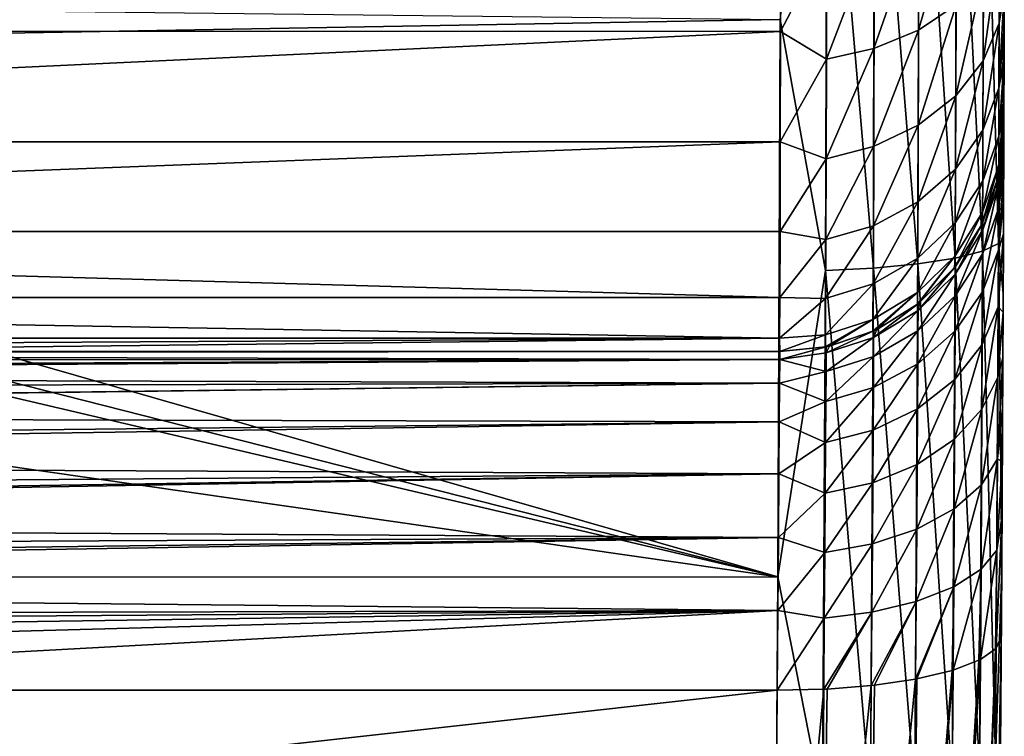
# Model space of a CAD drawing. Header units: metres. Extents: x -24 to 73, y -230 to 24.
# Tile 45 of 52: x 69.1 to 73.5, y -5.72 to -2.52. Entities that reach past the tile are written whole.
import ezdxf

# ---------------------------------------------------------------- set-up
doc = ezdxf.new("R2010")
doc.units = ezdxf.units.M
doc.layers.add('solid_SIDE_LEVER_10_541_032_SW0001', color=7, linetype='CONTINUOUS')

msp = doc.modelspace()

# ---------------------------------------------------------------- linework, layer by layer
at = {"layer": 'solid_SIDE_LEVER_10_541_032_SW0001'}
for points in [[(73.406517, -1.188275, 39.311817), (73.477226, -1.176892, 39.523514), (73.470726, -3.516919, 39.777756)], [(73.496292, -2.500771, 39.8456), (73.470726, -3.516919, 39.777756), (73.477226, -1.176892, 39.523514)], [(72.706589, -1.217518, 38.754765), (72.699638, -3.638319, 39.018024), (72.496559, -2.518627, 38.841412)], [(72.912933, -3.627702, 39.088139), (72.699638, -3.638319, 39.018024), (72.706589, -1.217518, 38.754765)], [(72.919846, -1.213965, 38.82571), (72.912933, -3.627702, 39.088139), (72.706589, -1.217518, 38.754765)], [(73.111214, -3.60882, 39.208279), (72.912933, -3.627702, 39.088139), (72.919846, -1.213965, 38.82571)], [(73.118065, -1.207646, 38.947273), (73.111214, -3.60882, 39.208279), (72.919846, -1.213965, 38.82571)], [(73.278069, -3.582517, 39.372879), (73.111214, -3.60882, 39.208279), (73.118065, -1.207646, 38.947273)], [(73.284813, -1.198844, 39.113827), (73.278069, -3.582517, 39.372879), (73.118065, -1.207646, 38.947273)], [(73.399887, -3.550934, 39.568542), (73.278069, -3.582517, 39.372879), (73.284813, -1.198844, 39.113827)], [(73.406517, -1.188275, 39.311817), (73.399887, -3.550934, 39.568542), (73.284813, -1.198844, 39.113827)], [(73.406517, -1.188275, 39.311817), (73.470726, -3.516919, 39.777756), (73.399887, -3.550934, 39.568542)], [(62.037838, -2.292857, 140.477615), (62.047539, -2.570037, 140.265106), (72.498276, -1.99985, 140.664185)], [(62.047539, -2.570037, 140.265106), (72.497604, -2.571248, 140.264099), (72.498276, -1.99985, 140.664185)], [(72.498276, -1.99985, 140.664185), (72.497604, -2.571248, 140.264099), (72.704269, -2.176046, 140.530746)], [(73.114166, -2.565561, 139.985901), (73.281616, -2.452963, 139.863129), (73.282822, -1.980865, 140.230209)], [(73.115463, -2.071791, 140.369919), (73.114166, -2.565561, 139.985901), (73.282822, -1.980865, 140.230209)], [(72.915298, -2.647445, 140.075394), (73.114166, -2.565561, 139.985901), (73.115463, -2.071791, 140.369919)], [(72.916664, -2.137916, 140.471741), (72.915298, -2.647445, 140.075394), (73.115463, -2.071791, 140.369919)], [(72.702866, -2.694662, 140.127258), (72.915298, -2.647445, 140.075394), (72.916664, -2.137916, 140.471741)], [(72.704269, -2.176046, 140.530746), (72.702866, -2.694662, 140.127258), (72.916664, -2.137916, 140.471741)], [(72.497604, -2.571248, 140.264099), (72.702866, -2.694662, 140.127258), (72.704269, -2.176046, 140.530746)], [(73.40284, -2.701892, 139.301453), (73.474205, -2.534585, 139.171036), (73.475204, -2.175256, 139.560883)], [(73.403961, -2.318844, 139.717087), (73.40284, -2.701892, 139.301453), (73.475204, -2.175256, 139.560883)], [(73.475204, -2.175256, 139.560883), (73.474205, -2.534585, 139.171036), (73.497078, -2.22146, 139.219086)], [(73.474205, -2.534585, 139.171036), (73.49659, -2.398667, 139.005539), (73.497078, -2.22146, 139.219086)], [(73.28038, -2.858166, 139.42337), (73.40284, -2.701892, 139.301453), (73.403961, -2.318844, 139.717087)], [(73.281616, -2.452963, 139.863129), (73.28038, -2.858166, 139.42337), (73.403961, -2.318844, 139.717087)], [(73.473289, -2.824795, 138.727402), (73.496132, -2.555253, 138.776733), (73.49659, -2.398667, 139.005539)], [(73.474205, -2.534585, 139.171036), (73.473289, -2.824795, 138.727402), (73.49659, -2.398667, 139.005539)], [(73.49659, -2.398667, 139.005539), (73.496132, -2.555253, 138.776733), (73.496292, -2.500771, 39.8456)], [(64.318718, -2.661713, 38.857994), (64.786842, -2.431421, 38.83176), (72.496559, -2.518627, 38.841412)], [(73.112831, -2.989363, 139.525879), (73.28038, -2.858166, 139.42337), (73.281616, -2.452963, 139.863129)], [(73.114166, -2.565561, 139.985901), (73.112831, -2.989363, 139.525879), (73.281616, -2.452963, 139.863129)], [(73.496292, -2.500771, 39.8456), (73.491707, -3.740472, 40.027103), (73.470726, -3.516919, 39.777756)], [(73.492851, -3.4741, 83.341805), (73.491707, -3.740472, 40.027103), (73.496292, -2.500771, 39.8456)], [(73.493416, -3.332686, 83.58857), (73.492851, -3.4741, 83.341805), (73.496292, -2.500771, 39.8456)], [(73.493874, -3.215098, 83.848068), (73.493416, -3.332686, 83.58857), (73.496292, -2.500771, 39.8456)], [(73.494225, -3.12263, 84.117622), (73.493874, -3.215098, 83.848068), (73.496292, -2.500771, 39.8456)], [(73.494469, -3.056345, 84.39399), (73.494225, -3.12263, 84.117622), (73.496292, -2.500771, 39.8456)], [(73.494652, -3.003504, 84.953949), (73.494469, -3.056345, 84.39399), (73.496292, -2.500771, 39.8456)], [(73.496292, -2.500771, 39.8456), (73.494698, -2.990955, 137.474197), (73.494652, -3.003563, 111.076973)], [(73.494652, -3.003563, 111.076973), (73.494652, -3.003504, 84.953949), (73.496292, -2.500771, 39.8456)], [(73.494835, -2.952938, 137.748459), (73.494698, -2.990955, 137.474197), (73.496292, -2.500771, 39.8456)], [(73.495056, -2.889517, 138.018814), (73.494835, -2.952938, 137.748459), (73.496292, -2.500771, 39.8456)], [(73.495346, -2.801525, 138.281677), (73.495056, -2.889517, 138.018814), (73.496292, -2.500771, 39.8456)], [(73.495712, -2.689828, 138.534851), (73.495346, -2.801525, 138.281677), (73.496292, -2.500771, 39.8456)], [(73.496132, -2.555253, 138.776733), (73.495712, -2.689828, 138.534851), (73.496292, -2.500771, 39.8456)], [(72.486427, -5.005299, 39.263798), (55.200001, -5.006697, 39.264118), (55.200001, -2.519142, 38.841469)], [(63.299782, -2.85, 38.881229), (72.486427, -5.005299, 39.263798), (55.200001, -2.519142, 38.841469)], [(64.318718, -2.661713, 38.857994), (72.496559, -2.518627, 38.841412), (72.486427, -5.005299, 39.263798)], [(72.699638, -3.638319, 39.018024), (72.486427, -5.005299, 39.263798), (72.496559, -2.518627, 38.841412)], [(73.40181, -3.011257, 138.828461), (73.473289, -2.824795, 138.727402), (73.474205, -2.534585, 139.171036)], [(73.40284, -2.701892, 139.301453), (73.40181, -3.011257, 138.828461), (73.474205, -2.534585, 139.171036)], [(62.047539, -2.570037, 140.265106), (62.067577, -3.063708, 139.771713), (72.497604, -2.571248, 140.264099)], [(62.067577, -3.063708, 139.771713), (72.496834, -3.064363, 139.770935), (72.497604, -2.571248, 140.264099)], [(72.497604, -2.571248, 140.264099), (72.496834, -3.064363, 139.770935), (72.702866, -2.694662, 140.127258)], [(72.913895, -3.084774, 139.600586), (73.112831, -2.989363, 139.525879), (73.114166, -2.565561, 139.985901)], [(72.915298, -2.647445, 140.075394), (72.913895, -3.084774, 139.600586), (73.114166, -2.565561, 139.985901)], [(73.473289, -2.824795, 138.727402), (73.495712, -2.689828, 138.534851), (73.496132, -2.555253, 138.776733)], [(63.817791, -2.80257, 38.875225), (64.318718, -2.661713, 38.857994), (72.486427, -5.005299, 39.263798)], [(72.701416, -3.139791, 139.64389), (72.913895, -3.084774, 139.600586), (72.915298, -2.647445, 140.075394)], [(72.702866, -2.694662, 140.127258), (72.701416, -3.139791, 139.64389), (72.915298, -2.647445, 140.075394)], [(72.496834, -3.064363, 139.770935), (72.701416, -3.139791, 139.64389), (72.702866, -2.694662, 140.127258)], [(73.279243, -3.185425, 138.922943), (73.40181, -3.011257, 138.828461), (73.40284, -2.701892, 139.301453)], [(73.28038, -2.858166, 139.42337), (73.279243, -3.185425, 138.922943), (73.40284, -2.701892, 139.301453)], [(73.472549, -3.03797, 138.242126), (73.495346, -2.801525, 138.281677), (73.495712, -2.689828, 138.534851)], [(73.473289, -2.824795, 138.727402), (73.472549, -3.03797, 138.242126), (73.495712, -2.689828, 138.534851)], [(63.299782, -2.85, 38.881229), (63.817791, -2.80257, 38.875225), (72.486427, -5.005299, 39.263798)], [(73.472549, -3.03797, 138.242126), (73.495056, -2.889517, 138.018814), (73.495346, -2.801525, 138.281677)], [(73.400978, -3.238504, 138.311066), (73.472549, -3.03797, 138.242126), (73.473289, -2.824795, 138.727402)], [(73.40181, -3.011257, 138.828461), (73.400978, -3.238504, 138.311066), (73.473289, -2.824795, 138.727402)], [(73.111603, -3.331644, 139.002365), (73.279243, -3.185425, 138.922943), (73.28038, -2.858166, 139.42337)], [(73.112831, -2.989363, 139.525879), (73.111603, -3.331644, 139.002365), (73.28038, -2.858166, 139.42337)], [(73.472076, -3.168263, 137.728348), (73.494835, -2.952938, 137.748459), (73.495056, -2.889517, 138.018814)], [(73.472549, -3.03797, 138.242126), (73.472076, -3.168263, 137.728348), (73.495056, -2.889517, 138.018814)], [(73.472076, -3.168263, 137.728348), (73.494698, -2.990955, 137.474197), (73.494835, -2.952938, 137.748459)], [(72.912598, -3.437979, 139.060272), (73.111603, -3.331644, 139.002365), (73.112831, -2.989363, 139.525879)], [(72.913895, -3.084774, 139.600586), (72.912598, -3.437979, 139.060272), (73.112831, -2.989363, 139.525879)], [(73.278328, -3.425816, 138.375534), (73.400978, -3.238504, 138.311066), (73.40181, -3.011257, 138.828461)], [(73.279243, -3.185425, 138.922943), (73.278328, -3.425816, 138.375534), (73.40181, -3.011257, 138.828461)], [(73.471809, -3.212557, 137.199997), (73.494652, -3.003559, 137.199997), (73.494698, -2.990955, 137.474197)], [(73.472076, -3.168263, 137.728348), (73.471809, -3.212557, 137.199997), (73.494698, -2.990955, 137.474197)], [(73.471809, -3.212557, 137.199997), (73.494652, -3.003504, 84.953949), (73.494652, -3.003563, 111.076973)], [(73.472252, -3.210508, 84.953949), (73.494652, -3.003504, 84.953949), (73.471809, -3.212557, 137.199997)], [(73.471809, -3.212557, 137.199997), (73.494652, -3.003563, 111.076973), (73.494652, -3.003559, 137.199997)], [(73.472237, -3.248138, 84.493744), (73.494469, -3.056345, 84.39399), (73.494652, -3.003504, 84.953949)], [(73.472237, -3.248138, 84.493744), (73.494652, -3.003504, 84.953949), (73.472252, -3.210508, 84.953949)], [(73.494698, -2.990955, 137.474197), (73.494652, -3.003559, 137.199997), (73.494652, -3.003563, 111.076973)], [(62.067577, -3.063708, 139.771713), (62.086407, -3.464113, 139.199982), (72.496834, -3.064363, 139.770935)], [(62.086407, -3.464113, 139.199982), (72.495964, -3.464017, 139.20015), (72.496834, -3.064363, 139.770935)], [(72.496834, -3.064363, 139.770935), (72.495964, -3.464017, 139.20015), (72.701416, -3.139791, 139.64389)], [(73.400444, -3.377398, 137.763306), (73.472076, -3.168263, 137.728348), (73.472549, -3.03797, 138.242126)], [(73.400978, -3.238504, 138.311066), (73.400444, -3.377398, 137.763306), (73.472549, -3.03797, 138.242126)], [(73.471786, -3.361674, 84.046295), (73.494225, -3.12263, 84.117622), (73.494469, -3.056345, 84.39399)], [(73.472237, -3.248138, 84.493744), (73.471786, -3.361674, 84.046295), (73.494469, -3.056345, 84.39399)], [(72.700089, -3.499295, 139.093811), (72.912598, -3.437979, 139.060272), (72.913895, -3.084774, 139.600586)], [(72.701416, -3.139791, 139.64389), (72.700089, -3.499295, 139.093811), (72.913895, -3.084774, 139.600586)], [(72.495964, -3.464017, 139.20015), (72.700089, -3.499295, 139.093811), (72.701416, -3.139791, 139.64389)], [(73.471786, -3.361674, 84.046295), (73.493874, -3.215098, 83.848068), (73.494225, -3.12263, 84.117622)], [(73.110619, -3.583069, 138.429733), (73.278328, -3.425816, 138.375534), (73.279243, -3.185425, 138.922943)], [(73.111603, -3.331644, 139.002365), (73.110619, -3.583069, 138.429733), (73.279243, -3.185425, 138.922943)], [(73.400139, -3.424393, 137.199997), (73.468849, -3.225755, 137.199997), (73.472076, -3.168263, 137.728348)], [(73.400444, -3.377398, 137.763306), (73.400139, -3.424393, 137.199997), (73.472076, -3.168263, 137.728348)], [(73.468849, -3.225755, 137.199997), (73.471809, -3.212557, 137.199997), (73.472076, -3.168263, 137.728348)], [(73.277733, -3.572743, 137.79599), (73.400444, -3.377398, 137.763306), (73.400978, -3.238504, 138.311066)], [(73.278328, -3.425816, 138.375534), (73.277733, -3.572743, 137.79599), (73.400978, -3.238504, 138.311066)], [(73.401176, -3.422174, 84.953949), (73.468849, -3.225755, 137.199997), (73.400139, -3.424393, 137.199997)], [(73.400757, -3.562042, 84.115227), (73.471786, -3.361674, 84.046295), (73.472237, -3.248138, 84.493744)], [(73.400757, -3.562042, 84.115227), (73.472237, -3.248138, 84.493744), (73.401199, -3.457128, 84.528694)], [(73.401176, -3.422174, 84.953949), (73.468918, -3.225426, 84.953949), (73.468849, -3.225755, 137.199997)], [(73.401199, -3.457128, 84.528694), (73.468918, -3.225426, 84.953949), (73.401176, -3.422174, 84.953949)], [(73.401199, -3.457128, 84.528694), (73.472252, -3.210508, 84.953949), (73.468918, -3.225426, 84.953949)], [(73.401199, -3.457128, 84.528694), (73.472237, -3.248138, 84.493744), (73.472252, -3.210508, 84.953949)], [(73.468918, -3.225426, 84.953949), (73.471809, -3.212557, 137.199997), (73.468849, -3.225755, 137.199997)], [(73.468918, -3.225426, 84.953949), (73.472252, -3.210508, 84.953949), (73.471809, -3.212557, 137.199997)], [(73.471016, -3.547481, 83.623611), (73.493416, -3.332686, 83.58857), (73.493874, -3.215098, 83.848068)], [(73.471786, -3.361674, 84.046295), (73.471016, -3.547481, 83.623611), (73.493874, -3.215098, 83.848068)], [(72.91156, -3.697428, 138.469223), (73.110619, -3.583069, 138.429733), (73.111603, -3.331644, 139.002365)], [(72.912598, -3.437979, 139.060272), (72.91156, -3.697428, 138.469223), (73.111603, -3.331644, 139.002365)], [(73.471016, -3.547481, 83.623611), (73.492851, -3.4741, 83.341805), (73.493416, -3.332686, 83.58857)], [(73.277519, -3.622205, 137.199997), (73.394287, -3.436658, 137.199997), (73.400444, -3.377398, 137.763306)], [(73.277733, -3.572743, 137.79599), (73.277519, -3.622205, 137.199997), (73.400444, -3.377398, 137.763306)], [(73.394287, -3.436658, 137.199997), (73.400139, -3.424393, 137.199997), (73.400444, -3.377398, 137.763306)], [(73.399986, -3.733739, 83.72464), (73.471016, -3.547481, 83.623611), (73.471786, -3.361674, 84.046295)], [(73.399986, -3.733739, 83.72464), (73.471786, -3.361674, 84.046295), (73.400757, -3.562042, 84.115227)], [(73.109978, -3.73674, 137.823456), (73.277733, -3.572743, 137.79599), (73.278328, -3.425816, 138.375534)], [(73.110619, -3.583069, 138.429733), (73.109978, -3.73674, 137.823456), (73.278328, -3.425816, 138.375534)], [(73.279205, -3.652489, 84.561394), (73.401176, -3.422174, 84.953949), (73.394554, -3.43611, 84.953949)], [(73.401199, -3.457128, 84.528694), (73.401176, -3.422174, 84.953949), (73.279205, -3.652489, 84.561394)], [(73.394554, -3.43611, 84.953949), (73.400139, -3.424393, 137.199997), (73.394287, -3.436658, 137.199997)], [(73.394554, -3.43611, 84.953949), (73.401176, -3.422174, 84.953949), (73.400139, -3.424393, 137.199997)], [(62.086407, -3.464113, 139.199982), (72.495033, -3.758634, 138.568451), (72.495964, -3.464017, 139.20015)], [(62.086407, -3.464113, 139.199982), (62.101761, -3.758932, 138.567642), (72.495033, -3.758634, 138.568451)], [(72.495964, -3.464017, 139.20015), (72.495033, -3.758634, 138.568451), (72.700089, -3.499295, 139.093811)], [(72.69902, -3.763372, 138.492126), (72.91156, -3.697428, 138.469223), (72.912598, -3.437979, 139.060272)], [(72.700089, -3.499295, 139.093811), (72.69902, -3.763372, 138.492126), (72.912598, -3.437979, 139.060272)], [(73.279274, -3.619984, 84.953949), (73.394287, -3.436658, 137.199997), (73.277519, -3.622205, 137.199997)], [(73.401199, -3.457128, 84.528694), (73.279205, -3.652489, 84.561394), (73.278755, -3.749328, 84.179726)], [(73.400757, -3.562042, 84.115227), (73.401199, -3.457128, 84.528694), (73.278755, -3.749328, 84.179726)], [(73.279205, -3.652489, 84.561394), (73.394554, -3.43611, 84.953949), (73.279274, -3.619984, 84.953949)], [(73.279274, -3.619984, 84.953949), (73.394554, -3.43611, 84.953949), (73.394287, -3.436658, 137.199997)], [(72.495033, -3.758634, 138.568451), (72.69902, -3.763372, 138.492126), (72.700089, -3.499295, 139.093811)], [(73.469894, -3.800479, 83.237312), (73.491341, -3.823274, 82.89431), (73.492851, -3.4741, 83.341805)], [(73.471016, -3.547481, 83.623611), (73.469894, -3.800479, 83.237312), (73.492851, -3.4741, 83.341805)], [(73.492851, -3.4741, 83.341805), (73.491341, -3.823274, 82.89431), (73.491707, -3.740472, 40.027103)], [(73.399887, -3.550934, 39.568542), (73.386925, -5.871911, 40.079025), (73.278069, -3.582517, 39.372879)], [(73.399887, -3.550934, 39.568542), (73.458015, -5.815663, 40.283302), (73.386925, -5.871911, 40.079025)], [(73.398865, -3.967526, 83.367676), (73.469894, -3.800479, 83.237312), (73.471016, -3.547481, 83.623611)], [(73.398865, -3.967526, 83.367676), (73.471016, -3.547481, 83.623611), (73.399986, -3.733739, 83.72464)], [(73.399887, -3.550934, 39.568542), (73.470726, -3.516919, 39.777756), (73.458015, -5.815663, 40.283302)], [(73.485382, -4.967437, 40.280346), (73.458015, -5.815663, 40.283302), (73.470726, -3.516919, 39.777756)], [(73.491707, -3.740472, 40.027103), (73.485382, -4.967437, 40.280346), (73.470726, -3.516919, 39.777756)], [(72.910889, -3.856004, 137.843491), (73.109978, -3.73674, 137.823456), (73.110619, -3.583069, 138.429733)], [(72.91156, -3.697428, 138.469223), (72.910889, -3.856004, 137.843491), (73.110619, -3.583069, 138.429733)], [(73.109833, -3.788391, 137.199997), (73.116096, -3.783465, 137.199997), (73.277733, -3.572743, 137.79599)], [(73.109978, -3.73674, 137.823456), (73.109833, -3.788391, 137.199997), (73.277733, -3.572743, 137.79599)], [(73.278069, -3.582517, 39.372879), (73.264885, -5.924135, 39.887978), (73.111214, -3.60882, 39.208279)], [(73.116096, -3.783465, 137.199997), (73.274712, -3.625717, 137.199997), (73.277733, -3.572743, 137.79599)], [(73.386925, -5.871911, 40.079025), (73.264885, -5.924135, 39.887978), (73.278069, -3.582517, 39.372879)], [(73.274712, -3.625717, 137.199997), (73.277519, -3.622205, 137.199997), (73.277733, -3.572743, 137.79599)], [(73.400757, -3.562042, 84.115227), (73.278755, -3.749328, 84.179726), (73.277992, -3.90781, 83.819176)], [(73.399986, -3.733739, 83.72464), (73.400757, -3.562042, 84.115227), (73.277992, -3.90781, 83.819176)], [(72.699638, -3.638319, 39.018024), (72.686043, -6.016408, 39.541496), (72.486427, -5.005299, 39.263798)], [(72.899422, -5.998852, 39.609959), (72.686043, -6.016408, 39.541496), (72.699638, -3.638319, 39.018024)], [(72.912933, -3.627702, 39.088139), (72.899422, -5.998852, 39.609959), (72.699638, -3.638319, 39.018024)], [(73.097847, -5.967629, 39.727261), (72.899422, -5.998852, 39.609959), (72.912933, -3.627702, 39.088139)], [(73.111214, -3.60882, 39.208279), (73.097847, -5.967629, 39.727261), (72.912933, -3.627702, 39.088139)], [(73.264885, -5.924135, 39.887978), (73.097847, -5.967629, 39.727261), (73.111214, -3.60882, 39.208279)], [(73.112206, -3.816727, 84.588928), (73.279274, -3.619984, 84.953949), (73.275253, -3.625041, 84.953949)], [(73.279205, -3.652489, 84.561394), (73.279274, -3.619984, 84.953949), (73.112206, -3.816727, 84.588928)], [(73.112206, -3.816727, 84.588928), (73.275253, -3.625041, 84.953949), (73.116982, -3.782763, 84.953949)], [(73.116982, -3.782763, 84.953949), (73.274712, -3.625717, 137.199997), (73.116096, -3.783465, 137.199997)], [(73.116982, -3.782763, 84.953949), (73.275253, -3.625041, 84.953949), (73.274712, -3.625717, 137.199997)], [(73.275253, -3.625041, 84.953949), (73.277519, -3.622205, 137.199997), (73.274712, -3.625717, 137.199997)], [(73.275253, -3.625041, 84.953949), (73.279274, -3.619984, 84.953949), (73.277519, -3.622205, 137.199997)], [(73.279205, -3.652489, 84.561394), (73.112206, -3.816727, 84.588928), (73.111763, -3.90676, 84.234024)], [(73.278755, -3.749328, 84.179726), (73.279205, -3.652489, 84.561394), (73.111763, -3.90676, 84.234024)], [(72.698326, -3.924776, 137.855087), (72.910889, -3.856004, 137.843491), (72.91156, -3.697428, 138.469223)], [(72.69902, -3.763372, 138.492126), (72.698326, -3.924776, 137.855087), (72.91156, -3.697428, 138.469223)], [(73.399986, -3.733739, 83.72464), (73.277992, -3.90781, 83.819176), (73.276878, -4.123599, 83.489662)], [(73.398865, -3.967526, 83.367676), (73.399986, -3.733739, 83.72464), (73.276878, -4.123599, 83.489662)], [(62.101761, -3.758932, 138.567642), (72.494072, -3.939158, 137.895004), (72.495033, -3.758634, 138.568451)], [(62.101761, -3.758932, 138.567642), (62.111778, -3.939279, 137.894318), (72.494072, -3.939158, 137.895004)], [(72.495033, -3.758634, 138.568451), (72.494072, -3.939158, 137.895004), (72.69902, -3.763372, 138.492126)], [(72.494072, -3.939158, 137.895004), (72.698326, -3.924776, 137.855087), (72.69902, -3.763372, 138.492126)], [(72.910889, -3.856004, 137.843491), (72.911003, -3.909209, 137.199997), (73.109978, -3.73674, 137.823456)], [(72.911003, -3.909209, 137.199997), (72.926399, -3.901999, 137.199997), (73.109978, -3.73674, 137.823456)], [(72.926399, -3.901999, 137.199997), (73.109833, -3.788391, 137.199997), (73.109978, -3.73674, 137.823456)], [(73.278755, -3.749328, 84.179726), (73.111763, -3.90676, 84.234024), (73.111, -4.054099, 83.898758)], [(73.277992, -3.90781, 83.819176), (73.278755, -3.749328, 84.179726), (73.111, -4.054099, 83.898758)], [(73.486679, -4.742078, 82.233017), (73.485382, -4.967437, 40.280346), (73.491707, -3.740472, 40.027103)], [(73.488052, -4.490164, 82.364685), (73.486679, -4.742078, 82.233017), (73.491707, -3.740472, 40.027103)], [(73.489288, -4.251231, 82.519997), (73.488052, -4.490164, 82.364685), (73.491707, -3.740472, 40.027103)], [(73.490387, -4.028197, 82.697182), (73.489288, -4.251231, 82.519997), (73.491707, -3.740472, 40.027103)], [(73.491341, -3.823274, 82.89431), (73.490387, -4.028197, 82.697182), (73.491707, -3.740472, 40.027103)], [(73.112206, -3.816727, 84.588928), (72.913818, -3.936473, 84.609047), (72.913368, -4.021522, 84.273705)], [(73.111763, -3.90676, 84.234024), (73.112206, -3.816727, 84.588928), (72.913368, -4.021522, 84.273705)], [(72.913818, -3.936473, 84.609047), (73.112366, -3.78641, 84.953949), (72.927643, -3.901403, 84.953949)], [(73.112206, -3.816727, 84.588928), (73.112366, -3.78641, 84.953949), (72.913818, -3.936473, 84.609047)], [(72.927643, -3.901403, 84.953949), (73.109833, -3.788391, 137.199997), (72.926399, -3.901999, 137.199997)], [(72.927643, -3.901403, 84.953949), (73.112366, -3.78641, 84.953949), (73.109833, -3.788391, 137.199997)], [(73.112366, -3.78641, 84.953949), (73.116096, -3.783465, 137.199997), (73.109833, -3.788391, 137.199997)], [(73.112206, -3.816727, 84.588928), (73.116982, -3.782763, 84.953949), (73.112366, -3.78641, 84.953949)], [(73.112366, -3.78641, 84.953949), (73.116982, -3.782763, 84.953949), (73.116096, -3.783465, 137.199997)], [(73.397354, -4.257009, 83.054146), (73.468376, -4.11375, 82.898018), (73.469894, -3.800479, 83.237312)], [(73.397354, -4.257009, 83.054146), (73.469894, -3.800479, 83.237312), (73.398865, -3.967526, 83.367676)], [(73.469894, -3.800479, 83.237312), (73.468376, -4.11375, 82.898018), (73.491341, -3.823274, 82.89431)], [(72.698326, -3.924776, 137.855087), (72.698692, -3.978965, 137.199997), (72.910889, -3.856004, 137.843491)], [(72.698692, -3.978965, 137.199997), (72.715218, -3.975375, 137.199997), (72.910889, -3.856004, 137.843491)], [(72.715218, -3.975375, 137.199997), (72.911003, -3.909209, 137.199997), (72.910889, -3.856004, 137.843491)], [(73.468376, -4.11375, 82.898018), (73.490387, -4.028197, 82.697182), (73.491341, -3.823274, 82.89431)], [(72.70179, -4.005924, 84.620773), (72.914238, -3.907721, 84.953949), (72.71669, -3.97504, 84.953949)], [(72.913818, -3.936473, 84.609047), (72.914238, -3.907721, 84.953949), (72.70179, -4.005924, 84.620773)], [(72.71669, -3.97504, 84.953949), (72.911003, -3.909209, 137.199997), (72.715218, -3.975375, 137.199997)], [(72.71669, -3.97504, 84.953949), (72.914238, -3.907721, 84.953949), (72.911003, -3.909209, 137.199997)], [(72.914238, -3.907721, 84.953949), (72.926399, -3.901999, 137.199997), (72.911003, -3.909209, 137.199997)], [(73.111763, -3.90676, 84.234024), (72.913368, -4.021522, 84.273705), (72.912605, -4.160697, 83.956917)], [(73.111, -4.054099, 83.898758), (73.111763, -3.90676, 84.234024), (72.912605, -4.160697, 83.956917)], [(72.913818, -3.936473, 84.609047), (72.927643, -3.901403, 84.953949), (72.914238, -3.907721, 84.953949)], [(72.914238, -3.907721, 84.953949), (72.927643, -3.901403, 84.953949), (72.926399, -3.901999, 137.199997)], [(73.277992, -3.90781, 83.819176), (73.111, -4.054099, 83.898758), (73.109879, -4.25471, 83.592354)], [(73.276878, -4.123599, 83.489662), (73.277992, -3.90781, 83.819176), (73.109879, -4.25471, 83.592354)], [(62.111778, -3.939279, 137.894318), (62.115261, -4, 137.199997), (72.494072, -3.939158, 137.895004)], [(62.115261, -4, 137.199997), (67.304909, -4, 137.199997), (72.494072, -3.939158, 137.895004)], [(67.304909, -4, 137.199997), (72.494659, -4, 137.199997), (72.494072, -3.939158, 137.895004)], [(72.494072, -3.939158, 137.895004), (72.494659, -4, 137.199997), (72.698326, -3.924776, 137.855087)], [(72.494659, -4, 137.199997), (72.698692, -3.978965, 137.199997), (72.698326, -3.924776, 137.855087)], [(72.913818, -3.936473, 84.609047), (72.70179, -4.005924, 84.620773), (72.701347, -4.088052, 84.296837)], [(72.913368, -4.021522, 84.273705), (72.913818, -3.936473, 84.609047), (72.701347, -4.088052, 84.296837)], [(72.494469, -4.035614, 84.578201), (72.702423, -3.978179, 84.953949), (72.494659, -4, 84.953949)], [(72.70179, -4.005924, 84.620773), (72.702423, -3.978179, 84.953949), (72.494469, -4.035614, 84.578201)], [(72.702423, -3.978179, 84.953949), (72.698692, -3.978965, 137.199997), (72.494659, -4, 137.199997)], [(72.494659, -4, 84.953949), (72.702423, -3.978179, 84.953949), (72.494659, -4, 137.199997)], [(72.702423, -3.978179, 84.953949), (72.715218, -3.975375, 137.199997), (72.698692, -3.978965, 137.199997)], [(72.70179, -4.005924, 84.620773), (72.71669, -3.97504, 84.953949), (72.702423, -3.978179, 84.953949)], [(72.702423, -3.978179, 84.953949), (72.71669, -3.97504, 84.953949), (72.715218, -3.975375, 137.199997)], [(73.398865, -3.967526, 83.367676), (73.276878, -4.123599, 83.489662), (73.275368, -4.390793, 83.200233)], [(73.397354, -4.257009, 83.054146), (73.398865, -3.967526, 83.367676), (73.275368, -4.390793, 83.200233)], [(61.746635, -4.106005, 84.311462), (72.493881, -4.14126, 84.215652), (72.494469, -4.035614, 84.578201)], [(61.788311, -4.0875, 84.368843), (61.746635, -4.106005, 84.311462), (72.494469, -4.035614, 84.578201)], [(61.915115, -4.036594, 84.573112), (61.788311, -4.0875, 84.368843), (72.494469, -4.035614, 84.578201)], [(62.006527, -4.00868, 84.767822), (61.915115, -4.036594, 84.573112), (72.494469, -4.035614, 84.578201)], [(62.006527, -4.00868, 84.767822), (72.494469, -4.035614, 84.578201), (72.494659, -4, 84.953949)], [(62.006527, -4.00868, 84.767822), (72.494659, -4, 84.953949), (67.281509, -4, 84.953949)], [(67.281509, -4, 84.953949), (72.494659, -4, 137.199997), (62.068356, -4, 84.953918)], [(62.103523, -4, 85.218987), (62.068356, -4, 84.953918), (72.494659, -4, 137.199997)], [(62.115261, -4, 85.486122), (62.103523, -4, 85.218987), (72.494659, -4, 137.199997)], [(62.115261, -4, 85.486122), (72.494659, -4, 137.199997), (67.304909, -4, 137.199997)], [(67.281509, -4, 84.953949), (72.494659, -4, 84.953949), (72.494659, -4, 137.199997)], [(72.701347, -4.088052, 84.296837), (72.494469, -4.035614, 84.578201), (72.493881, -4.14126, 84.215652)], [(72.701347, -4.088052, 84.296837), (72.70179, -4.005924, 84.620773), (72.494469, -4.035614, 84.578201)], [(72.913368, -4.021522, 84.273705), (72.701347, -4.088052, 84.296837), (72.700584, -4.222443, 83.990814)], [(72.912605, -4.160697, 83.956917), (72.913368, -4.021522, 84.273705), (72.700584, -4.222443, 83.990814)], [(73.466446, -4.478674, 82.615028), (73.489288, -4.251231, 82.519997), (73.490387, -4.028197, 82.697182)], [(73.468376, -4.11375, 82.898018), (73.466446, -4.478674, 82.615028), (73.490387, -4.028197, 82.697182)], [(73.111, -4.054099, 83.898758), (72.912605, -4.160697, 83.956917), (72.911491, -4.350187, 83.667397)], [(73.109879, -4.25471, 83.592354), (73.111, -4.054099, 83.898758), (72.911491, -4.350187, 83.667397)], [(61.746635, -4.106005, 84.311462), (61.6185, -4.166578, 84.154846), (72.493881, -4.14126, 84.215652)], [(72.700584, -4.222443, 83.990814), (72.701347, -4.088052, 84.296837), (72.493881, -4.14126, 84.215652)], [(73.276878, -4.123599, 83.489662), (73.109879, -4.25471, 83.592354), (73.108376, -4.503108, 83.323212)], [(73.275368, -4.390793, 83.200233), (73.276878, -4.123599, 83.489662), (73.108376, -4.503108, 83.323212)], [(73.395432, -4.594223, 82.792648), (73.466446, -4.478674, 82.615028), (73.468376, -4.11375, 82.898018)], [(73.395432, -4.594223, 82.792648), (73.468376, -4.11375, 82.898018), (73.397354, -4.257009, 83.054146)], [(61.391663, -4.283049, 83.928238), (72.492859, -4.313001, 83.879684), (72.493881, -4.14126, 84.215652)], [(61.39719, -4.280107, 83.933182), (61.391663, -4.283049, 83.928238), (72.493881, -4.14126, 84.215652)], [(61.6185, -4.166578, 84.154846), (61.39719, -4.280107, 83.933182), (72.493881, -4.14126, 84.215652)], [(72.700584, -4.222443, 83.990814), (72.493881, -4.14126, 84.215652), (72.492859, -4.313001, 83.879684)], [(72.912605, -4.160697, 83.956917), (72.700584, -4.222443, 83.990814), (72.699463, -4.405412, 83.711121)], [(72.911491, -4.350187, 83.667397), (72.912605, -4.160697, 83.956917), (72.699463, -4.405412, 83.711121)], [(72.699463, -4.405412, 83.711121), (72.700584, -4.222443, 83.990814), (72.492859, -4.313001, 83.879684)], [(73.109879, -4.25471, 83.592354), (72.911491, -4.350187, 83.667397), (72.909981, -4.584807, 83.413063)], [(73.108376, -4.503108, 83.323212), (73.109879, -4.25471, 83.592354), (72.909981, -4.584807, 83.413063)], [(73.397354, -4.257009, 83.054146), (73.275368, -4.390793, 83.200233), (73.273445, -4.702043, 82.958832)], [(73.395432, -4.594223, 82.792648), (73.397354, -4.257009, 83.054146), (73.273445, -4.702043, 82.958832)], [(73.466446, -4.478674, 82.615028), (73.488052, -4.490164, 82.364685), (73.489288, -4.251231, 82.519997)], [(61.391663, -4.283049, 83.928238), (61.115898, -4.435127, 83.708488), (72.492859, -4.313001, 83.879684)], [(61.016861, -4.49186, 83.640358), (72.491356, -4.544989, 83.581741), (72.492859, -4.313001, 83.879684)], [(61.115898, -4.435127, 83.708488), (61.016861, -4.49186, 83.640358), (72.492859, -4.313001, 83.879684)], [(72.699463, -4.405412, 83.711121), (72.492859, -4.313001, 83.879684), (72.491356, -4.544989, 83.581741)], [(72.911491, -4.350187, 83.667397), (72.699463, -4.405412, 83.711121), (72.69796, -4.631951, 83.465408)], [(72.909981, -4.584807, 83.413063), (72.911491, -4.350187, 83.667397), (72.69796, -4.631951, 83.465408)], [(73.275368, -4.390793, 83.200233), (73.108376, -4.503108, 83.323212), (73.106445, -4.792459, 83.098701)], [(73.273445, -4.702043, 82.958832), (73.275368, -4.390793, 83.200233), (73.106445, -4.792459, 83.098701)], [(72.69796, -4.631951, 83.465408), (72.699463, -4.405412, 83.711121), (72.491356, -4.544989, 83.581741)], [(73.393066, -4.969922, 82.590378), (73.464081, -4.885247, 82.396133), (73.466446, -4.478674, 82.615028)], [(73.393066, -4.969922, 82.590378), (73.466446, -4.478674, 82.615028), (73.395432, -4.594223, 82.792648)], [(73.466446, -4.478674, 82.615028), (73.464081, -4.885247, 82.396133), (73.488052, -4.490164, 82.364685)], [(61.016861, -4.49186, 83.640358), (60.769745, -4.637451, 83.489891), (72.491356, -4.544989, 83.581741)], [(73.108376, -4.503108, 83.323212), (72.909981, -4.584807, 83.413063), (72.908058, -4.858109, 83.200874)], [(73.106445, -4.792459, 83.098701), (73.108376, -4.503108, 83.323212), (72.908058, -4.858109, 83.200874)], [(73.464081, -4.885247, 82.396133), (73.486679, -4.742078, 82.233017), (73.488052, -4.490164, 82.364685)], [(60.572903, -4.757135, 83.387009), (72.489319, -4.829035, 83.332581), (72.491356, -4.544989, 83.581741)], [(60.613663, -4.732111, 83.407188), (60.572903, -4.757135, 83.387009), (72.491356, -4.544989, 83.581741)], [(60.769745, -4.637451, 83.489891), (60.613663, -4.732111, 83.407188), (72.491356, -4.544989, 83.581741)], [(72.69796, -4.631951, 83.465408), (72.491356, -4.544989, 83.581741), (72.489319, -4.829035, 83.332581)], [(72.909981, -4.584807, 83.413063), (72.69796, -4.631951, 83.465408), (72.69603, -4.89584, 83.260368)], [(72.908058, -4.858109, 83.200874), (72.909981, -4.584807, 83.413063), (72.69603, -4.89584, 83.260368)], [(73.395432, -4.594223, 82.792648), (73.273445, -4.702043, 82.958832), (73.27108, -5.048817, 82.772095)], [(73.393066, -4.969922, 82.590378), (73.395432, -4.594223, 82.792648), (73.27108, -5.048817, 82.772095)], [(72.69603, -4.89584, 83.260368), (72.69796, -4.631951, 83.465408), (72.489319, -4.829035, 83.332581)], [(73.273445, -4.702043, 82.958832), (73.106445, -4.792459, 83.098701), (73.104088, -5.114841, 82.925003)], [(73.27108, -5.048817, 82.772095), (73.273445, -4.702043, 82.958832), (73.104088, -5.114841, 82.925003)], [(73.461166, -5.322554, 82.247765), (73.483528, -5.273107, 82.044846), (73.486679, -4.742078, 82.233017)], [(73.464081, -4.885247, 82.396133), (73.461166, -5.322554, 82.247765), (73.486679, -4.742078, 82.233017)], [(73.486679, -4.742078, 82.233017), (73.483528, -5.273107, 82.044846), (73.485382, -4.967437, 40.280346)], [(60.572903, -4.757135, 83.387009), (60.361725, -4.888892, 83.290985), (72.489319, -4.829035, 83.332581)], [(60.138348, -5.031905, 83.203865), (72.486717, -5.154758, 83.141335), (72.489319, -4.829035, 83.332581)], [(60.208542, -4.986587, 83.229713), (60.138348, -5.031905, 83.203865), (72.489319, -4.829035, 83.332581)], [(60.361725, -4.888892, 83.290985), (60.208542, -4.986587, 83.229713), (72.489319, -4.829035, 83.332581)], [(72.69603, -4.89584, 83.260368), (72.489319, -4.829035, 83.332581), (72.486717, -5.154758, 83.141335)], [(73.106445, -4.792459, 83.098701), (72.908058, -4.858109, 83.200874), (72.905693, -5.162618, 83.036659)], [(73.104088, -5.114841, 82.925003), (73.106445, -4.792459, 83.098701), (72.905693, -5.162618, 83.036659)], [(72.908058, -4.858109, 83.200874), (72.69603, -4.89584, 83.260368), (72.693672, -5.189868, 83.101631)], [(72.905693, -5.162618, 83.036659), (72.908058, -4.858109, 83.200874), (72.693672, -5.189868, 83.101631)], [(72.693672, -5.189868, 83.101631), (72.69603, -4.89584, 83.260368), (72.486717, -5.154758, 83.141335)], [(73.390114, -5.373982, 82.453133), (73.464081, -4.885247, 82.396133), (73.393066, -4.969922, 82.590378)], [(73.45816, -5.325844, 82.260864), (73.464081, -4.885247, 82.396133), (73.390114, -5.373982, 82.453133)], [(73.45816, -5.325844, 82.260864), (73.461166, -5.322554, 82.247765), (73.464081, -4.885247, 82.396133)], [(72.486427, -5.005299, 39.263798), (72.4701, -7.429767, 39.962097), (55.200001, -5.006697, 39.264118)], [(72.4701, -7.429767, 39.962097), (55.200001, -7.431243, 39.962612), (55.200001, -5.006697, 39.264118)], [(72.686043, -6.016408, 39.541496), (72.4701, -7.429767, 39.962097), (72.486427, -5.005299, 39.263798)], [(73.393066, -4.969922, 82.590378), (73.27108, -5.048817, 82.772095), (73.268227, -5.42172, 82.645134)], [(73.393066, -4.969922, 82.590378), (73.268227, -5.42172, 82.645134), (73.384018, -5.377094, 82.465599)], [(73.390114, -5.373982, 82.453133), (73.393066, -4.969922, 82.590378), (73.384018, -5.377094, 82.465599)], [(73.485382, -4.967437, 40.280346), (73.477386, -6.177798, 40.604485), (73.458015, -5.815663, 40.283302)], [(73.483528, -5.273107, 82.044846), (73.477386, -6.177798, 40.604485), (73.485382, -4.967437, 40.280346)], [(60.138348, -5.031905, 83.203865), (59.906063, -5.184493, 83.127762), (72.486717, -5.154758, 83.141335)], [(73.27108, -5.048817, 82.772095), (73.104088, -5.114841, 82.925003), (73.101318, -5.461505, 82.80677)], [(73.27108, -5.048817, 82.772095), (73.101318, -5.461505, 82.80677), (73.106506, -5.460531, 82.802788)], [(73.264809, -5.422753, 82.649307), (73.27108, -5.048817, 82.772095), (73.106506, -5.460531, 82.802788)], [(73.264809, -5.422753, 82.649307), (73.268227, -5.42172, 82.645134), (73.27108, -5.048817, 82.772095)], [(73.104088, -5.114841, 82.925003), (72.905693, -5.162618, 83.036659), (72.903183, -5.490057, 82.924706)], [(73.104088, -5.114841, 82.925003), (72.903183, -5.490057, 82.924706), (72.91703, -5.488539, 82.918358)], [(73.101318, -5.461505, 82.80677), (73.104088, -5.114841, 82.925003), (72.91703, -5.488539, 82.918358)], [(65.956749, -5.510204, 83.014847), (72.486717, -5.154758, 83.141335), (59.429749, -5.510227, 83.014847)], [(59.668655, -5.344662, 83.064362), (59.429749, -5.510227, 83.014847), (72.486717, -5.154758, 83.141335)], [(59.809635, -5.249059, 83.100281), (59.668655, -5.344662, 83.064362), (72.486717, -5.154758, 83.141335)], [(59.906063, -5.184493, 83.127762), (59.809635, -5.249059, 83.100281), (72.486717, -5.154758, 83.141335)], [(65.956749, -5.510204, 83.014847), (72.483551, -5.510227, 83.014847), (72.486717, -5.154758, 83.141335)], [(72.693672, -5.189868, 83.101631), (72.486717, -5.154758, 83.141335), (72.483551, -5.510227, 83.014847)], [(72.905693, -5.162618, 83.036659), (72.693672, -5.189868, 83.101631), (72.691368, -5.506073, 82.993355)], [(72.905693, -5.162618, 83.036659), (72.691368, -5.506073, 82.993355), (72.705879, -5.505375, 82.990234)], [(72.903183, -5.490057, 82.924706), (72.905693, -5.162618, 83.036659), (72.705879, -5.505375, 82.990234)], [(72.691368, -5.506073, 82.993355), (72.693672, -5.189868, 83.101631), (72.483551, -5.510227, 83.014847)], [(73.445282, -7.436756, 81.597885), (73.466339, -7.537279, 81.338844), (73.483528, -5.273107, 82.044846)], [(73.445282, -7.436756, 81.597885), (73.483528, -5.273107, 82.044846), (73.461166, -5.322554, 82.247765)], [(73.483528, -5.273107, 82.044846), (73.466339, -7.537279, 81.338844), (73.477386, -6.177798, 40.604485)], [(73.373955, -7.508679, 81.797096), (73.461166, -5.322554, 82.247765), (73.45816, -5.325844, 82.260864)], [(73.373955, -7.508679, 81.797096), (73.445282, -7.436756, 81.597885), (73.461166, -5.322554, 82.247765)], [(73.373955, -7.508679, 81.797096), (73.45816, -5.325844, 82.260864), (73.390114, -5.373982, 82.453133)], [(73.251678, -7.57546, 81.983406), (73.390114, -5.373982, 82.453133), (73.384018, -5.377094, 82.465599)], [(73.373955, -7.508679, 81.797096), (73.390114, -5.373982, 82.453133), (73.251678, -7.57546, 81.983406)], [(73.251678, -7.57546, 81.983406), (73.384018, -5.377094, 82.465599), (73.268227, -5.42172, 82.645134)], [(73.08445, -7.631076, 82.140137), (73.268227, -5.42172, 82.645134), (73.264809, -5.422753, 82.649307)], [(73.251678, -7.57546, 81.983406), (73.268227, -5.42172, 82.645134), (73.08445, -7.631076, 82.140137)], [(73.08445, -7.631076, 82.140137), (73.264809, -5.422753, 82.649307), (73.106506, -5.460531, 82.802788)], [(72.673759, -7.693366, 82.321022), (72.903183, -5.490057, 82.924706), (72.705879, -5.505375, 82.990234)], [(72.885887, -7.671001, 82.254524), (72.903183, -5.490057, 82.924706), (72.673759, -7.693366, 82.321022)], [(72.885887, -7.671001, 82.254524), (73.101318, -5.461505, 82.80677), (72.91703, -5.488539, 82.918358)], [(73.08445, -7.631076, 82.140137), (73.101318, -5.461505, 82.80677), (72.885887, -7.671001, 82.254524)], [(72.885887, -7.671001, 82.254524), (72.91703, -5.488539, 82.918358), (72.903183, -5.490057, 82.924706)], [(73.08445, -7.631076, 82.140137), (73.106506, -5.460531, 82.802788), (73.101318, -5.461505, 82.80677)], [(65.956749, -5.510204, 83.014847), (55.200001, -7.43128, 82.437378), (72.483551, -5.510227, 83.014847)], [(72.466385, -7.877724, 82.275848), (72.483551, -5.510227, 83.014847), (55.200001, -7.43128, 82.437378)], [(72.466385, -7.877724, 82.275848), (72.691368, -5.506073, 82.993355), (72.483551, -5.510227, 83.014847)], [(72.673759, -7.693366, 82.321022), (72.691368, -5.506073, 82.993355), (72.466385, -7.877724, 82.275848)], [(72.673759, -7.693366, 82.321022), (72.705879, -5.505375, 82.990234), (72.691368, -5.506073, 82.993355)]]:
    msp.add_3dface(points, dxfattribs=at)

doc.saveas('drawing.dxf')
